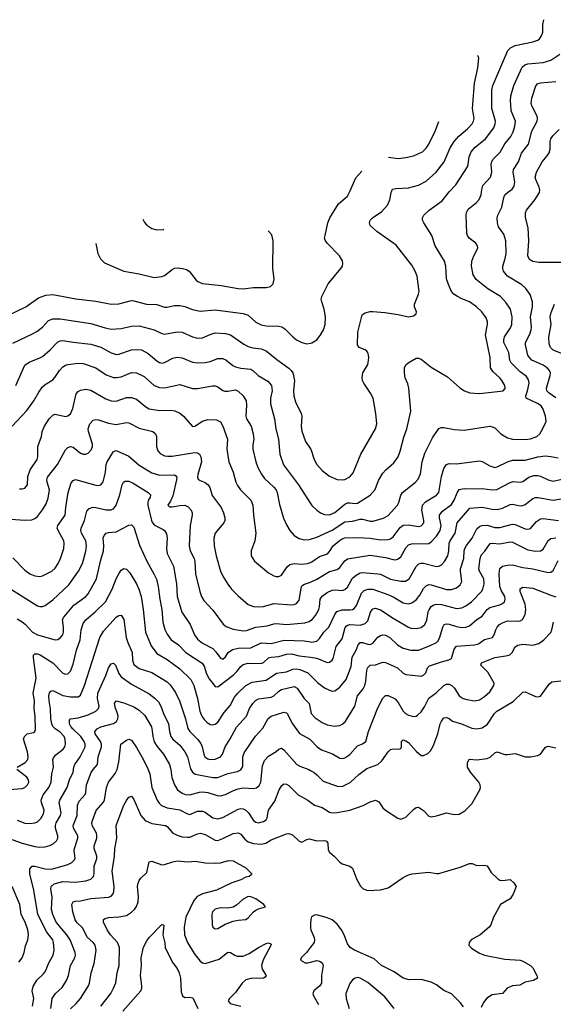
# Model space of a CAD drawing. Header units: inches. Extents: x 990586 to 1117858, y 769490 to 892071.
# Tile 62 of 248: x 1017710 to 1021911, y 872924 to 880668. Entities that reach past the tile are written whole.
import ezdxf

# ---------------------------------------------------------------- set-up
doc = ezdxf.new("R2010")
doc.units = ezdxf.units.IN
doc.header["$MEASUREMENT"] = 0
for name, color, linetype in [('B0817', 7, 'Continuous'), ('B0827', 7, 'Continuous'), ('B0828', 7, 'Continuous')]:
    doc.layers.add(name, color=color, linetype=linetype)

msp = doc.modelspace()

# ---------------------------------------------------------------- linework, layer by layer
at = {"layer": 'B0817', "color": 6}
for points, elevation in [([(1018680.1, 879098.9), (1018692.8, 879072.8), (1018710, 879051.5), (1018750, 879024.9), (1018790, 879016.1), (1018841.5, 879018.5), (1018845.9, 879019.4)], 4500), ([(1018310.7, 878906.9), (1018326.2, 878830), (1018346.9, 878786.9), (1018376.9, 878756.9), (1018531, 878691), (1018650, 878669.6), (1018770, 878640.8), (1018830, 878647.6), (1018850, 878657.3), (1018910, 878703.9), (1018930, 878712.9), (1018950, 878716.3), (1018992.2, 878712.2), (1019022.9, 878702.9), (1019045.2, 878690), (1019100.3, 878620.3), (1019112, 878610), (1019150, 878592.1), (1019296.2, 878576.2), (1019430, 878553.8), (1019470, 878552.1), (1019550, 878562.6), (1019650, 878561.5), (1019685.1, 878570), (1019706.3, 878590), (1019714.7, 878630), (1019702.5, 878710), (1019705.4, 878930), (1019694.7, 878974.7), (1019670, 879005.1), (1019665.6, 879006.4)], 4400), ([(1017618.3, 878341.7), (1017759.3, 878410), (1017859.6, 878480.4), (1017917.4, 878502.6), (1017970, 878505.6), (1018151.7, 878471.7), (1018310, 878453.9), (1018430, 878431.4), (1018490, 878433.8), (1018590, 878458.6), (1018610, 878457), (1018709.1, 878430), (1018790, 878426.8), (1018850, 878407.4), (1018870, 878407), (1018930, 878420.1), (1018970, 878420.7), (1019010, 878411.3), (1019070, 878388.3), (1019130, 878375.1), (1019250, 878385.5), (1019470, 878357.8), (1019510, 878344.4), (1019569.7, 878290), (1019610, 878269), (1019650, 878260.7), (1019750, 878258.8), (1019772.9, 878252.9), (1019796.5, 878236.5), (1019862.4, 878170), (1019890, 878149.2), (1019930, 878128.8), (1019970, 878119.6), (1020000, 878123.8)], 4300), ([(1017655.9, 878124.1), (1017806.5, 878193.5), (1017844.7, 878215.3), (1017890, 878250.5), (1017937.5, 878302.5), (1017970, 878315.3), (1018030, 878316.5), (1018270, 878279), (1018383.4, 878243.4), (1018430, 878234.3), (1018510, 878239.2), (1018590, 878258.6), (1018650, 878258.9), (1018770, 878227.4), (1018830, 878198.8), (1018850, 878195.5), (1018950, 878214.1), (1018990, 878210.8), (1019070, 878173.1), (1019110, 878162.6), (1019150, 878166.6), (1019210, 878193.1), (1019250, 878204), (1019330, 878198.6), (1019370, 878188.3), (1019475.6, 878115.6), (1019510, 878097), (1019546.8, 878086.7), (1019610, 878079), (1019650, 878064), (1019735.3, 877995.3), (1019828.4, 877928.4), (1019847.9, 877910), (1019859.7, 877890), (1019873.2, 877830), (1019865.7, 877750), (1019867.4, 877710), (1019881.4, 877661.4), (1019927.2, 877570), (1019930.9, 877550), (1019926.2, 877470), (1019932.5, 877432.5), (1019959.7, 877350), (1020000, 877293.1)], 4200), ([(1017679.9, 877790), (1017750, 877950.6), (1017784.3, 877975.7), (1017870, 878007.6), (1017890, 878019.3), (1017950, 878072.2), (1018007.8, 878132.2), (1018030, 878143.4), (1018050, 878145.5), (1018130, 878130.4), (1018270, 878116.7), (1018350, 878093.2), (1018430, 878047.3), (1018470, 878035.2), (1018490, 878036.8), (1018590, 878072.2), (1018630, 878075.1), (1018670, 878070.2), (1018722.8, 878042.8), (1018790, 877984.1), (1018810, 877971.7), (1018830, 877967.1), (1018850, 877971.1), (1018915.2, 878004.8), (1018950, 878012.9), (1018990, 878008), (1019070, 877974.8), (1019110, 877969.2), (1019170, 877971.9), (1019210, 877980.9), (1019270, 878002.6), (1019310, 878003.8), (1019333.8, 877993.8), (1019389.4, 877949.4), (1019410, 877938), (1019450, 877927.3), (1019530, 877918.3), (1019546.1, 877910), (1019588.8, 877868.8), (1019664.5, 877824.5), (1019693.6, 877790), (1019698.3, 877750), (1019684.6, 877690), (1019685.8, 877645.8), (1019715.8, 877530), (1019725.4, 877450), (1019748.1, 877370), (1019758.5, 877250), (1019786.9, 877166.9), (1019906, 877010), (1020000, 876863.8)], 4100), ([(1017652.3, 877470), (1017767, 877593), (1017822.1, 877670), (1017860.6, 877739.4), (1017890, 877779.3), (1017910, 877798.7), (1017970, 877836.6), (1017987.2, 877852.8), (1018023.5, 877910), (1018050, 877938.3), (1018070, 877950.9), (1018090, 877956.4), (1018170, 877967.8), (1018210, 877962.6), (1018309.9, 877930.1), (1018390, 877874.6), (1018450, 877854.3), (1018473, 877853), (1018510, 877859.8), (1018590, 877893.3), (1018630, 877891), (1018690, 877861), (1018770, 877790.5), (1018810, 877774.6), (1018850, 877773.5), (1018970, 877797.6), (1019070, 877768.2), (1019110, 877766), (1019228.6, 877788.6), (1019248.8, 877788.8), (1019270, 877781.4), (1019310, 877751.4), (1019325.9, 877745.9), (1019350, 877745.2), (1019410, 877757.7), (1019430, 877747.4), (1019470, 877709), (1019492.1, 877670), (1019495.1, 877635.1), (1019489.8, 877550), (1019496.1, 877530), (1019531.6, 877471.6), (1019548.7, 877410), (1019552.8, 877370), (1019544.6, 877324.6), (1019545.2, 877290), (1019568.4, 877190), (1019586, 877146), (1019613.4, 877093.4), (1019638.5, 877058.5), (1019711.7, 876991.7), (1019729.4, 876969.4), (1019738, 876950), (1019755.8, 876855.8), (1019787.1, 876747.1), (1019810, 876694.7), (1019836.6, 876650), (1019870.9, 876610.9), (1019910, 876586.3), (1019950, 876576.4), (1019990, 876580.4), (1020000, 876583.4)], 4000), ([(1017710, 876977.4), (1017730, 876977.5), (1017750, 876983.9), (1017772.3, 877010), (1017775.3, 877075.3), (1017791.5, 877128.5), (1017848.4, 877210), (1017853.9, 877230), (1017854.4, 877310), (1017881.5, 877390), (1017886.1, 877430), (1017905.1, 877470), (1017941.1, 877530), (1017970, 877558.1), (1017990, 877564.2), (1018070, 877547.8), (1018090, 877553), (1018110, 877568.8), (1018127.7, 877610), (1018155.9, 877724.1), (1018170, 877744.2), (1018190, 877754.4), (1018230, 877762.5), (1018270, 877754.3), (1018387.3, 877687.3), (1018430, 877670.5), (1018470, 877666.8), (1018550, 877696.9), (1018590, 877697.6), (1018630, 877684.1), (1018702, 877622), (1018730, 877606.9), (1018810, 877594.5), (1018896.9, 877596.9), (1018931.8, 877591.8), (1018970, 877573.6), (1018999.4, 877550), (1019070, 877468.3), (1019090, 877470.1), (1019150, 877511.2), (1019190, 877523.6), (1019260.1, 877520.1), (1019290, 877505.4), (1019309.6, 877470), (1019344.8, 877370), (1019341.4, 877290), (1019357.4, 877190), (1019390.5, 877110), (1019412.8, 877030), (1019424.4, 877004.4), (1019449, 876969), (1019529.8, 876890), (1019545.5, 876850), (1019550.1, 876769.9), (1019568.8, 876630), (1019561.4, 876570), (1019533.2, 876490), (1019533.3, 876450), (1019558.5, 876410), (1019670, 876316.3), (1019710, 876294.2), (1019730, 876289), (1019750, 876289.7), (1019770, 876299.6), (1019814.9, 876365.1), (1019837.3, 876382.7), (1019870, 876389.7), (1019930, 876385.4), (1019975.6, 876390), (1020000, 876399.7)], 3900), ([(1017530, 876746.2), (1017750, 876732.2), (1017804.9, 876735.1), (1017830, 876743.6), (1017850, 876760.6), (1017890, 876813.4), (1017918.7, 876861.3), (1017935.3, 876904.7), (1017944.1, 876970), (1017926.9, 877030), (1017923.9, 877050), (1017928, 877070), (1018006.9, 877170), (1018070, 877285.1), (1018090, 877304.1), (1018110, 877311.1), (1018130, 877305.3), (1018190, 877259.2), (1018210, 877251.3), (1018229.3, 877250.7), (1018250, 877258.8), (1018274.2, 877285.8), (1018283.2, 877310), (1018283.7, 877330), (1018252.1, 877430), (1018249.6, 877450), (1018263.7, 877490), (1018290, 877517.9), (1018310, 877522.5), (1018330, 877520.7), (1018410, 877494.7), (1018470, 877483), (1018550, 877499.4), (1018570, 877497.3), (1018650, 877455.6), (1018758, 877430), (1018780.3, 877410), (1018787.4, 877390), (1018786.9, 877310), (1018797.4, 877277.4), (1018816.4, 877256.4), (1018850, 877238.9), (1018873.9, 877233.9), (1018910, 877235), (1019090, 877263.9), (1019110, 877260.9), (1019127, 877250), (1019137.5, 877230), (1019142.3, 877190), (1019113.2, 877090), (1019110.4, 877070), (1019115, 877055), (1019130, 877042.9), (1019170, 877028.4), (1019194.9, 877010), (1019208, 876988), (1019225.2, 876925.2), (1019295.8, 876830), (1019314.4, 876790), (1019324.7, 876750), (1019324.3, 876730), (1019317.8, 876710), (1019250, 876630.4), (1019239.1, 876590), (1019241.2, 876530), (1019256.4, 876450), (1019291.3, 876331.3), (1019310.5, 876290.5), (1019350, 876227), (1019378.8, 876190), (1019430, 876137.7), (1019509.4, 876069.4), (1019550, 876053.9), (1019588.7, 876048.7), (1019630, 876051.8), (1019710, 876075.9), (1019850, 876066.4), (1019870, 876067.4), (1019890, 876075.1), (1019910, 876102.5), (1019924.7, 876195.3), (1019929.5, 876210.5), (1019939.3, 876220.7), (1019951, 876229), (1020000, 876245.3)], 3800), ([(1017655.2, 876435.2), (1017750, 876338), (1017790, 876310.6), (1017830, 876293.9), (1017870, 876289.8), (1017890, 876293.7), (1017962.1, 876330), (1017990, 876355.1), (1018014.2, 876390), (1018032.1, 876430), (1018056.5, 876510), (1018060.6, 876550), (1018056.5, 876570), (1018012.2, 876650), (1018006.4, 876670), (1018010.6, 876690), (1018067.3, 876770), (1018072.3, 876832.3), (1018090.7, 876949.3), (1018114.7, 877025.3), (1018130, 877043.4), (1018150, 877051.1), (1018310, 877007.1), (1018330, 877004), (1018350, 877009.1), (1018366.5, 877033.5), (1018376.5, 877063.5), (1018386.3, 877110), (1018391.5, 877168.5), (1018399.4, 877190), (1018450, 877272.1), (1018470, 877279.8), (1018570, 877236), (1018650, 877163), (1018750, 877104.7), (1018810, 877085), (1018928.1, 877088.1), (1018940.4, 877080.4), (1018946.7, 877070), (1018944.7, 877050), (1018915.8, 876924.2), (1018898.4, 876881.6), (1018877.5, 876850), (1018890, 876837.5), (1018910, 876836.5), (1018970, 876847.9), (1019010, 876850.3), (1019037.7, 876837.7), (1019060.9, 876810), (1019067.9, 876790), (1019068.1, 876770), (1019052.1, 876690), (1019044.4, 876530), (1019053.5, 876490), (1019084.5, 876430), (1019090.2, 876410), (1019093.6, 876310), (1019128, 876170), (1019142.6, 876130), (1019159.8, 876099.8), (1019230, 876022.5), (1019312.9, 875912.9), (1019336.5, 875896.5), (1019390, 875873.6), (1019470, 875861.1), (1019495.5, 875864.5), (1019570, 875889.5), (1019659.3, 875900.7), (1019710, 875917.2), (1019730, 875919.2), (1019810, 875910.8), (1019955, 875925), (1019990, 875934.5), (1020000, 875941.7)], 3700), ([(1017646.9, 876186.9), (1017850, 876058), (1017870, 876052.3), (1017890, 876052.8), (1017910, 876060.9), (1017970, 876104.6), (1018097.2, 876222.8), (1018173.1, 876330), (1018203.9, 876390), (1018231.4, 876488.6), (1018236.5, 876530), (1018230, 876570), (1018196.8, 876630), (1018191.7, 876650), (1018194.6, 876670), (1018219.3, 876730), (1018237.7, 876802.3), (1018257.1, 876822.9), (1018287, 876833), (1018310, 876831.5), (1018390, 876812), (1018430, 876813.1), (1018450, 876821.6), (1018469.7, 876850.3), (1018499.2, 876930), (1018517.3, 877010), (1018528.7, 877031.3), (1018541.8, 877038.2), (1018570, 877037.7), (1018602.7, 877022.7), (1018722.9, 876950), (1018739.9, 876930), (1018736.5, 876910), (1018725.2, 876894.8), (1018718.5, 876870), (1018719.5, 876850), (1018748.4, 876730), (1018757, 876710), (1018771.9, 876691.9), (1018838.8, 876658.8), (1018850.4, 876650), (1018865.3, 876625.3), (1018870.4, 876590.4), (1018867.1, 876510), (1018870.7, 876470), (1018921.6, 876370), (1018945.7, 876230), (1018950.8, 876130), (1018986.9, 876006.9), (1019052.6, 875910), (1019085.7, 875830), (1019110, 875794.9), (1019150, 875763.2), (1019230, 875721.1), (1019255.3, 875695.3), (1019290, 875647.4), (1019310, 875638.1), (1019330, 875655.5), (1019351, 875690), (1019384.5, 875715.5), (1019430, 875725.5), (1019530, 875728.2), (1019610, 875765.9), (1019690, 875762.5), (1019791.9, 875788.1), (1019950, 875782.3), (1020000, 875774.7)], 3600), ([(1017690, 875954.6), (1017730, 875932.4), (1017753.4, 875913.4), (1017810, 875851.3), (1017850, 875828.6), (1017989, 875791), (1018010, 875793.5), (1018032.5, 875807.5), (1018048.9, 875830), (1018054.2, 875850), (1018056, 875890), (1018047.8, 875950), (1018056.5, 875970), (1018137.7, 876062.3), (1018231.5, 876130), (1018248.5, 876151.5), (1018315.3, 876270), (1018346.3, 876410), (1018370.3, 876490), (1018373.5, 876530), (1018368.6, 876591.4), (1018374.4, 876610), (1018390.5, 876629.5), (1018410, 876635.4), (1018470, 876640.4), (1018570, 876693.6), (1018590, 876695.5), (1018610, 876675.5), (1018654.5, 876534.5), (1018710.8, 876410), (1018767, 876310), (1018786.3, 876266.3), (1018800.4, 876210), (1018812.7, 876110), (1018830.3, 876030), (1018838.2, 875930), (1018852.7, 875872.7), (1018870, 875835.5), (1018903.9, 875790), (1018959.4, 875750), (1019018.3, 875690), (1019146.2, 875606.2), (1019162.3, 875582.3), (1019181.8, 875521.8), (1019202.6, 875482.6), (1019250, 875422.4), (1019270, 875421.8), (1019390, 875511.4), (1019419.7, 875540.3), (1019450, 875579.7), (1019470, 875595.9), (1019510, 875607.4), (1019610, 875603.9), (1019630, 875611.9), (1019670, 875648.5), (1019690, 875654.8), (1019750, 875659.9), (1019810, 875677), (1019850, 875680.5), (1019910, 875665.9), (1020000, 875652.8)], 3500), ([(1017690.6, 874790), (1017753.7, 874826.3), (1017773.9, 874850), (1017777.8, 874870), (1017772.9, 874910), (1017740.9, 875010), (1017747, 875030), (1017769.5, 875050.5), (1017817.8, 875062.2), (1017829.4, 875070.6), (1017834.2, 875085.8), (1017833, 875190), (1017824.3, 875250), (1017826.2, 875310), (1017816.1, 875370), (1017838.8, 875490), (1017818.2, 875650), (1017820.1, 875670), (1017830, 875680.3), (1017850, 875680.3), (1017872.1, 875672.1), (1017970.3, 875610.3), (1018050, 875529.3), (1018070, 875521.7), (1018090, 875524.1), (1018097.8, 875530), (1018110, 875544.9), (1018130, 875598.8), (1018158.8, 875710), (1018187.5, 875790), (1018194.8, 875870), (1018210, 875919.9), (1018231.1, 875948.9), (1018304.4, 876010), (1018384.9, 876090), (1018439, 876190), (1018470, 876271.5), (1018490, 876309.7), (1018510, 876338.4), (1018530, 876352.3), (1018550, 876347.1), (1018578.6, 876318.6), (1018630, 876230), (1018648, 876188), (1018665.8, 876130), (1018683.3, 876030), (1018701, 875850), (1018744.2, 875744.2), (1018790, 875683.5), (1018870, 875635.2), (1018970, 875561.1), (1019057.6, 875477.6), (1019080.5, 875430), (1019108.9, 875328.9), (1019128.8, 875230), (1019145.2, 875190), (1019162.6, 875162.6), (1019182.4, 875142.4), (1019210, 875125.6), (1019230, 875120.7), (1019250, 875126.7), (1019270, 875143.7), (1019320.1, 875219.9), (1019367.3, 875272.7), (1019401.7, 875338.3), (1019427, 875370), (1019490, 875430.9), (1019541.3, 875458.7), (1019650, 875474.4), (1019730.6, 875529.4), (1019810, 875539.8), (1019859.6, 875560.4), (1019890, 875563.2), (1019916.7, 875556.7), (1019979.1, 875530), (1020000, 875509)], 3400), ([(1017690, 874372.4), (1017750, 874348), (1017790, 874344.8), (1017830, 874350), (1017850, 874359.2), (1017875.9, 874384.1), (1017898.6, 874421.4), (1017903.9, 874450), (1017881.8, 874510), (1017880.3, 874530), (1017896, 874570), (1017939.3, 874630), (1017956.9, 874670), (1017963.5, 874736.5), (1017975.4, 874790), (1017972.1, 874847.9), (1017976.4, 874863.6), (1017994.9, 874885.1), (1018051.7, 874930), (1018064.7, 874950), (1018070.5, 874970), (1018067.8, 875010), (1018060.6, 875030), (1018030, 875064.6), (1017988.5, 875090), (1017972, 875110), (1017964.4, 875130), (1017956.5, 875170), (1017952.5, 875247.5), (1017941.3, 875310), (1017941, 875350), (1017946.1, 875373.9), (1017954.4, 875385.6), (1017970, 875391.2), (1018050, 875353.4), (1018110, 875342.2), (1018170, 875342.1), (1018190, 875355.3), (1018220.8, 875430), (1018340.8, 875810), (1018370, 875857.3), (1018470, 875969.6), (1018490, 875983), (1018510, 875984.4), (1018529.2, 875949.2), (1018548.5, 875810), (1018560.3, 875770), (1018595.5, 875690), (1018597.2, 875630), (1018610, 875597.5), (1018650, 875565.9), (1018750, 875533.9), (1018870, 875458.8), (1018895.4, 875435.4), (1018936.6, 875376.6), (1018968.2, 875310), (1019015, 875170), (1019033.3, 875093.3), (1019050.3, 875070), (1019110, 875010.3), (1019135.7, 874975.7), (1019146.2, 874950), (1019159.1, 874890), (1019168.7, 874870), (1019190, 874854.7), (1019207.8, 874850), (1019250, 874852.3), (1019290, 874869.7), (1019307.8, 874890), (1019328.5, 874950), (1019368.1, 875011.9), (1019416.6, 875103.4), (1019496.4, 875190), (1019520.4, 875250), (1019545.5, 875290), (1019567.1, 875312.9), (1019590, 875327.5), (1019690, 875340.4), (1019710.1, 875349.9), (1019750, 875386.5), (1019770, 875398.5), (1019870, 875423.3), (1019894.6, 875410), (1019950.3, 875330.3), (1019989.8, 875290), (1020000, 875237)], 3300), ([(1017590, 874240.8), (1017730, 874192.1), (1017830, 874163.9), (1017870, 874158.7), (1017910, 874162), (1017947.8, 874172.2), (1017974, 874186), (1018000.3, 874210), (1018010.5, 874230), (1018011.3, 874250), (1017991.3, 874310), (1017990.9, 874330), (1017997.4, 874350), (1018032.1, 874410), (1018036.9, 874430), (1018022.3, 874510), (1018025.2, 874530), (1018083.5, 874630), (1018101.2, 874690), (1018131.7, 874750), (1018136.3, 874790), (1018143.8, 874810), (1018186.6, 874870), (1018225.4, 874950), (1018225.5, 874970), (1018218.2, 874990), (1018191.9, 875030), (1018128, 875090), (1018112.3, 875110), (1018103, 875130), (1018101.6, 875158.4), (1018110.2, 875169.8), (1018170, 875177.3), (1018250, 875200.5), (1018309.7, 875230), (1018330.6, 875249.4), (1018335.5, 875270), (1018322.9, 875330), (1018326.3, 875370), (1018389.5, 875510.5), (1018410.7, 875569.3), (1018430, 875602.3), (1018450, 875606.3), (1018464.1, 875590), (1018490, 875526.5), (1018510, 875500.4), (1018590, 875441.6), (1018730, 875364.5), (1018776.6, 875330), (1018802.4, 875302.4), (1018820.3, 875270), (1018841.6, 875210), (1018882.9, 875130), (1018888.7, 875068.7), (1018900.9, 875030), (1018916.6, 875010), (1018970, 874961.5), (1019010.9, 874910), (1019030.3, 874870.3), (1019054.6, 874774.6), (1019070, 874749.8), (1019092.6, 874732.6), (1019230, 874707.8), (1019270, 874707.5), (1019350, 874738.2), (1019424.2, 874755.8), (1019451.2, 874768.8), (1019465.5, 874794.5), (1019466.9, 874870), (1019478.3, 874901.7), (1019567.3, 875032.7), (1019624.8, 875095.2), (1019667.3, 875172.7), (1019690, 875189), (1019790, 875221.8), (1019810, 875217.1), (1019816.4, 875210), (1019857.6, 875130), (1019914.1, 875054.1), (1019994.6, 875010), (1020000, 875004.4)], 3200), ([(1017811.7, 872910), (1017821.4, 872970), (1017807.4, 873030), (1017815.7, 873064.3), (1017846.1, 873113.9), (1017897.8, 873162.2), (1017914.6, 873185.4), (1017940.1, 873250), (1017973.2, 873310), (1017980.4, 873350), (1017977.3, 873410), (1017970.4, 873430), (1017925.2, 873490), (1017852.8, 873630), (1017820.7, 873820.7), (1017789.2, 873950), (1017790, 873990), (1017809.8, 874010.2), (1017829.6, 874010.4), (1017910, 873988.1), (1017950, 873985.8), (1017970, 873989.5), (1018090, 874023.1), (1018120.7, 874039.3), (1018140.6, 874059.4), (1018146.1, 874073.9), (1018139.5, 874130), (1018141.3, 874150), (1018168.4, 874230), (1018167.5, 874250), (1018135.2, 874310), (1018132.3, 874330), (1018161.6, 874410), (1018165.3, 874490), (1018179.7, 874520.3), (1018225.3, 874574.7), (1018230.9, 874590), (1018236.8, 874650), (1018274.1, 874745.9), (1018288.4, 874771.6), (1018321.9, 874810), (1018328.9, 874870), (1018355.4, 874950), (1018355, 874970), (1018346.8, 874990), (1018304.2, 875050), (1018302.5, 875070), (1018320.8, 875090), (1018350, 875105.6), (1018448.6, 875131.4), (1018472.3, 875147.7), (1018482.4, 875170), (1018484.3, 875190), (1018478.3, 875218.4), (1018463.3, 875250), (1018456.1, 875290), (1018470, 875311.9), (1018530, 875294.3), (1018610, 875263.2), (1018650, 875237.9), (1018694.2, 875194.2), (1018746.6, 875106.6), (1018754.3, 875074.3), (1018757.1, 875030), (1018770, 874989.2), (1018792.2, 874952.2), (1018841.3, 874890), (1018890.7, 874810), (1018900.4, 874770), (1018907, 874707), (1018927.8, 874650), (1018952.8, 874610), (1018990, 874583.4), (1019015.2, 874575.2), (1019050, 874572.6), (1019127, 874593), (1019150, 874595.1), (1019190, 874589.9), (1019265.7, 874565.7), (1019290, 874564.6), (1019330, 874572.9), (1019393.4, 874606.6), (1019430, 874619.2), (1019470, 874625.4), (1019550, 874621.4), (1019573.5, 874626.5), (1019595.9, 874644.1), (1019607.9, 874670), (1019621.5, 874798.5), (1019638.5, 874841.5), (1019670, 874876.4), (1019728.4, 874911.6), (1019750, 874930.1), (1019770, 874938.3), (1019790, 874925.6), (1019890.7, 874810.7), (1019915.7, 874795.7), (1019986, 874770), (1020000, 874762.1)], 3100), ([(1017955.5, 872890), (1017966.5, 872970), (1017991.3, 873008.7), (1018043.5, 873056.5), (1018079.3, 873110), (1018095.1, 873150), (1018109.1, 873230), (1018144.5, 873290), (1018150.3, 873310), (1018148.1, 873330), (1018107.1, 873430), (1018082.1, 873470), (1017997.1, 873570), (1017970.6, 873630), (1017961.8, 873670), (1017964.8, 873770), (1017955, 873830), (1017958.1, 873850), (1017980.9, 873870), (1018050, 873889.5), (1018150, 873883.4), (1018230, 873894), (1018271.5, 873908.5), (1018291.5, 873928.5), (1018296.7, 873950), (1018297.6, 874010), (1018316.3, 874070), (1018318.3, 874090), (1018296.1, 874150), (1018296.7, 874170), (1018316.5, 874230), (1018318.5, 874250), (1018313.9, 874270), (1018281, 874330), (1018279.5, 874350), (1018284.1, 874370), (1018311.4, 874448.6), (1018366.3, 874510), (1018378.1, 874530), (1018394.8, 874630), (1018410, 874669.7), (1018461.7, 874738.3), (1018477.1, 874770), (1018490.5, 874830), (1018505.3, 874970), (1018550, 875001.2), (1018570, 875009.5), (1018590, 875000.4), (1018630, 874942.9), (1018670.6, 874870), (1018712.9, 874790), (1018735.6, 874735.6), (1018750.6, 874630), (1018792, 874530), (1018807, 874507), (1018827.8, 874487.8), (1018870, 874469), (1018972.2, 874452.2), (1019030, 874422.8), (1019050, 874417.9), (1019110, 874441.9), (1019150, 874442.8), (1019170, 874434.5), (1019230, 874389.4), (1019270, 874381.7), (1019310, 874393.5), (1019430, 874458.3), (1019450, 874463.5), (1019470, 874460.3), (1019490, 874450), (1019510.4, 874430.4), (1019550, 874369.6), (1019570, 874355.2), (1019590, 874350.2), (1019630, 874360.8), (1019650, 874375.5), (1019658.5, 874390), (1019668.2, 874451.8), (1019717.7, 874522.3), (1019752, 874610), (1019775, 874645), (1019790, 874658.1), (1019810, 874656.4), (1019830, 874643.4), (1019901.8, 874570), (1019979.7, 874530), (1020000, 874513.7)], 3000), ([(1017627.4, 874612.6), (1017730, 874620.9), (1017751.6, 874630), (1017772.2, 874650), (1017781.2, 874670), (1017779.3, 874690), (1017765.5, 874710), (1017687.5, 874770)], 3400), ([(1018110, 872886.8), (1018155.2, 872930), (1018188.8, 872970), (1018252.2, 873070), (1018259.9, 873090), (1018273.7, 873170), (1018295.8, 873244.2), (1018312.2, 873350), (1018304.5, 873390), (1018289.5, 873410), (1018245.4, 873450), (1018204.3, 873524.3), (1018163.5, 873563.5), (1018147.4, 873587.4), (1018128.3, 873651.7), (1018121.6, 873710), (1018131.2, 873728.8), (1018146.1, 873733.9), (1018190, 873738.8), (1018270, 873757.2), (1018410, 873766.8), (1018430, 873774.6), (1018446.7, 873793.3), (1018452.4, 873810), (1018455.3, 873850), (1018438.7, 873970), (1018456.1, 874090), (1018459, 874150), (1018474.4, 874230), (1018468.7, 874330), (1018530, 874490.1), (1018550, 874527.7), (1018570, 874553.4), (1018590, 874559.8), (1018610, 874535.2), (1018664.7, 874410), (1018699, 874370), (1018750, 874346.5), (1018857.2, 874330), (1018870, 874322.2), (1018913.1, 874273.1), (1018950, 874253.8), (1018990, 874241.3), (1019030, 874237.1), (1019050, 874239.6), (1019110, 874265.2), (1019134, 874270), (1019170, 874260.1), (1019250, 874215.2), (1019270, 874213.3), (1019310, 874226.8), (1019390, 874267.8), (1019430, 874272.7), (1019450, 874261.8), (1019481.5, 874221.5), (1019510, 874201.9), (1019550, 874189), (1019610, 874182.2), (1019647, 874190), (1019690, 874217), (1019810, 874264.1), (1019830, 874267.7), (1019857.8, 874257.8), (1019910, 874206.8), (1019930, 874198.9), (1019970, 874220.8), (1019990, 874225.5), (1020000, 874222.7)], 2900), ([(1018348.2, 872910), (1018426.5, 873010), (1018449.5, 873050), (1018466.3, 873093.7), (1018477.9, 873170), (1018492.7, 873230), (1018495.1, 873370), (1018479.4, 873410), (1018426, 873470), (1018398.5, 873510), (1018369.5, 873570), (1018370.5, 873589.5), (1018382.1, 873597.9), (1018410, 873606.7), (1018490, 873610.7), (1018550, 873623.4), (1018591.7, 873648.3), (1018614, 873670), (1018630, 873692.2), (1018643.8, 873730), (1018645.5, 873770), (1018638.8, 873850), (1018642.8, 873877.2), (1018650, 873896.8), (1018663.9, 873916.1), (1018710, 873961.4), (1018730, 874045.4), (1018750, 874049.3), (1018830, 874021.6), (1018850, 874022.2), (1018914.6, 874045.4), (1018949.1, 874050.9), (1019034.4, 874045.6), (1019090.7, 874049.3), (1019170, 874035.3), (1019250, 874032.8), (1019290, 874036.5), (1019354.9, 874054.9), (1019390, 874053), (1019490, 873996.9), (1019537, 873950), (1019535, 873945), (1019516.9, 873930), (1019490, 873922.8), (1019450, 873901.7), (1019380.3, 873879.7), (1019259.4, 873820.6), (1019148.4, 873791.6), (1019107.8, 873772.2), (1019081, 873739), (1019017.4, 873610), (1019005.5, 873530), (1019008.4, 873470), (1019031.2, 873410), (1019082.5, 873322.5), (1019130, 873264.3), (1019150, 873249.4), (1019170, 873244.8), (1019281.5, 873278.5), (1019350, 873332.8), (1019370, 873331.7), (1019403.4, 873310), (1019423.2, 873303.2), (1019470, 873302.5), (1019517.9, 873322.1), (1019590, 873371.6), (1019650, 873401.8), (1019670, 873406.7), (1019682, 873402), (1019690, 873390.4), (1019627.4, 873272.6), (1019613.9, 873230), (1019619.1, 873199.1), (1019651.3, 873150), (1019643, 873137), (1019630, 873129.1), (1019530, 873127.2), (1019490, 873115.8), (1019461.2, 873090), (1019410, 873017.1), (1019362.1, 872970), (1019350.9, 872950), (1019366.9, 872930), (1019450, 872909.8)], 2800), ([(1017704.4, 873255.6), (1017730.1, 873289.9), (1017745.1, 873330), (1017756.2, 873383.8), (1017775.6, 873430), (1017780.7, 873470), (1017774.3, 873510), (1017754.1, 873570), (1017722.3, 873630), (1017711, 873710), (1017651.6, 873850)], 3200), ([(1018521.7, 872870), (1018663.5, 873030), (1018671.7, 873050), (1018672.4, 873070), (1018660.5, 873150), (1018669.6, 873229.6), (1018666.6, 873290), (1018685.6, 873374.4), (1018710, 873422.8), (1018729.2, 873450), (1018830, 873551.2), (1018838.8, 873550), (1018845.1, 873545.1), (1018836.9, 873470), (1018852.2, 873407.8), (1018855.7, 873370), (1018872.7, 873330), (1018916.9, 873250), (1018950, 873205.3), (1018965.4, 873170), (1018975.2, 873130), (1018981.5, 873021.5), (1018991.4, 872991.4), (1019010, 872977.9), (1019050, 872980.6), (1019074.2, 872974.2), (1019111.5, 872890)], 2700), ([(1020000, 873563.1), (1019999.1, 873530), (1020000, 873523.9)], 2900), ([(1020000, 873373.5), (1019967.6, 873332.4), (1019925, 873290), (1019920.4, 873270), (1019957.1, 873250), (1019978.3, 873250), (1020000, 873255.2)], 2900)]:
    msp.add_lwpolyline(points, dxfattribs=dict(at, elevation=elevation))
at = {"layer": 'B0817', "color": 6, "elevation": 2900}
msp.add_lwpolyline([(1019510, 873770.4), (1019470, 873750.5), (1019417.1, 873702.9), (1019390, 873686.8), (1019350, 873680.1), (1019290, 873682.9), (1019250, 873671.4), (1019228.9, 873650), (1019223.8, 873630), (1019224.6, 873550), (1019230.1, 873530.1), (1019242.2, 873522.2), (1019250, 873518.6), (1019270, 873521.2), (1019327.2, 873552.8), (1019390, 873577.1), (1019430, 873586.6), (1019490, 873591.3), (1019510, 873603.6), (1019549.8, 873650.2), (1019570, 873665.3), (1019590, 873675.2), (1019646.2, 873690), (1019633, 873710), (1019570, 873752.5), (1019530.6, 873770)], close=True, dxfattribs=at)
at = {"layer": 'B0827', "color": 6}
for points, elevation in [([(1020000, 877293.1), (1020002.2, 877290), (1020029, 877210), (1020048.7, 877170), (1020090, 877123.2), (1020150, 877076.7), (1020210, 877051.5), (1020250, 877048.6), (1020270, 877052.8), (1020310, 877073.7), (1020335.3, 877104.7), (1020396.3, 877250), (1020510, 877450.9), (1020522.9, 877490), (1020514.8, 877570), (1020493, 877690), (1020472.8, 877730), (1020419.9, 877810), (1020410, 877830), (1020406.5, 877850), (1020410.5, 877890), (1020447.1, 877950), (1020454.5, 877970), (1020459.7, 878010), (1020457.2, 878030), (1020451.3, 878050), (1020441.8, 878061.8), (1020431, 878071), (1020383.4, 878090), (1020368.8, 878110), (1020372.1, 878210), (1020402.7, 878337.3), (1020409.9, 878350.1), (1020430, 878361.5), (1020467.9, 878372.1), (1020490, 878373.2), (1020585.5, 878365.5), (1020690.4, 878350.4), (1020770, 878331.5), (1020810, 878338.6), (1020830, 878354.8), (1020833, 878370), (1020818.6, 878410), (1020818.8, 878430), (1020850.5, 878510), (1020853.6, 878530), (1020840.2, 878650), (1020824.6, 878690), (1020797.3, 878737.3), (1020674.7, 878894.7), (1020521.8, 879001.8), (1020470.4, 879050), (1020463.7, 879070), (1020470.4, 879090), (1020487.8, 879110), (1020560.3, 879159.7), (1020605.4, 879210), (1020623.7, 879250), (1020633.5, 879310), (1020645.8, 879334.2), (1020670, 879341.3), (1020770, 879344.5), (1020850, 879366.4), (1020910, 879399.3), (1020987.8, 879470), (1021051.7, 879550), (1021099.9, 879660.1), (1021130.7, 879710), (1021167.3, 879752.7), (1021235.7, 879810), (1021272.8, 879850), (1021283.4, 879870), (1021286.9, 879890), (1021274.1, 879970), (1021276.6, 880000)], 4200), ([(1020000, 876863.8), (1020010, 876848.3), (1020049.3, 876810), (1020076.9, 876790), (1020110, 876775.9), (1020150, 876774.3), (1020190, 876792.5), (1020270, 876856.6), (1020290, 876866.9), (1020310, 876868.5), (1020350, 876861.8), (1020370, 876865.3), (1020470, 876928.4), (1020507.5, 876972.5), (1020535.9, 877044.1), (1020570, 877100.3), (1020592.7, 877127.3), (1020656.1, 877183.9), (1020688.6, 877230), (1020705.9, 877274.1), (1020735.1, 877384.8), (1020757.6, 877450), (1020788.2, 877590), (1020774.7, 877770), (1020764.7, 877804.7), (1020743.5, 877850), (1020739.7, 877890), (1020740.3, 877930), (1020750, 877954.2), (1020768, 877970), (1020830, 878006.9), (1020850, 878006.2), (1020870, 877997.6), (1020950, 877933.9), (1021077.8, 877857.8), (1021173.8, 877773.8), (1021211.9, 877750), (1021252.6, 877732.6), (1021330, 877727.7), (1021494, 877746), (1021515.3, 877750), (1021532.5, 877767.5), (1021529.5, 877790), (1021505.5, 877830), (1021489.6, 877850), (1021437.1, 877897.1), (1021417, 877930), (1021413.2, 878010), (1021377.6, 878190), (1021392.8, 878270), (1021392, 878292), (1021382, 878322), (1021349.1, 878370), (1021306.9, 878410), (1021250, 878447.7), (1021190, 878471.5), (1021157.1, 878490), (1021128.8, 878510), (1021110.6, 878530.6), (1021084.8, 878584.8), (1021070.6, 878630), (1021065.5, 878730), (1021054.5, 878770), (1020981.9, 878890), (1020955.1, 878970), (1020890.6, 879070), (1020882.1, 879090), (1020881, 879110), (1020890.8, 879130), (1020933.4, 879170), (1021036.2, 879243.8), (1021090, 879315.4), (1021142.9, 879370), (1021234.6, 879510), (1021241.1, 879530), (1021247.8, 879590), (1021264.4, 879630), (1021295.6, 879664.4), (1021376.7, 879730), (1021441.4, 879818.6), (1021453.8, 879850), (1021455.1, 879870), (1021425.8, 879970), (1021425.8, 880000)], 4100), ([(1020000, 876583.4), (1020050, 876598.7), (1020170, 876652.7), (1020270, 876718.4), (1020330, 876724.6), (1020390, 876738.4), (1020410, 876738.5), (1020470, 876724.5), (1020490, 876725.1), (1020573.7, 876746.3), (1020610, 876768), (1020684.9, 876850), (1020695.3, 876870), (1020710.6, 876929.4), (1020724.3, 876950), (1020827.2, 877030), (1020846.8, 877053.2), (1020864.2, 877095.8), (1020878.4, 877190), (1020900.7, 877259.3), (1020959.6, 877380.4), (1021010, 877453.5), (1021030, 877461.2), (1021050, 877460.4), (1021130, 877443.8), (1021210, 877439.8), (1021410, 877469.8), (1021430, 877466.8), (1021450, 877456.8), (1021496.6, 877410), (1021550, 877378), (1021589.8, 877369.8), (1021690, 877365.9), (1021730, 877370.6), (1021781.7, 877390), (1021804.1, 877410), (1021815.7, 877430), (1021847.9, 877490), (1021854.2, 877510), (1021849.1, 877550), (1021830, 877605.5), (1021814.1, 877630), (1021786.1, 877650), (1021696.9, 877690), (1021694.6, 877710), (1021707.9, 877750), (1021719.5, 877810), (1021716.1, 877836.1), (1021700.5, 877860.5), (1021650, 877897.3), (1021579.6, 877970), (1021568.8, 877990), (1021560.7, 878050), (1021522.5, 878130), (1021520.7, 878150), (1021525.8, 878174.2), (1021574.5, 878245.5), (1021584, 878270), (1021587.1, 878330), (1021574.7, 878390), (1021540, 878440), (1021494.5, 878490), (1021394.8, 878550), (1021303.9, 878623.9), (1021280.4, 878660.4), (1021267.5, 878730), (1021270, 878770), (1021284, 878810), (1021316, 878870), (1021314.8, 878890), (1021300.5, 878910), (1021249.6, 878949.6), (1021234.6, 878970), (1021229.2, 878990), (1021224.3, 879130), (1021227.8, 879152.2), (1021241.8, 879178.2), (1021306, 879230), (1021327.1, 879252.9), (1021342.7, 879290), (1021346.8, 879333.2), (1021356.4, 879363.6), (1021415.2, 879430), (1021425.8, 879470), (1021421.6, 879530), (1021427.3, 879552.7), (1021438, 879570), (1021493, 879627), (1021528.3, 879691.7), (1021576.3, 879750), (1021594.7, 879785.3), (1021607.7, 879830), (1021611.9, 879870), (1021580.1, 879950), (1021575.6, 880000)], 4000), ([(1021930, 877693), (1021878.4, 877730), (1021860.6, 877750), (1021856.9, 877770), (1021887, 877870), (1021888, 877890), (1021880.5, 877910), (1021861.2, 877930), (1021830.7, 877950), (1021742.4, 877990), (1021722.3, 878010), (1021710.5, 878030.5), (1021690.9, 878110), (1021692.8, 878130), (1021726, 878194), (1021736.6, 878230), (1021738.7, 878250), (1021730.9, 878330), (1021746.8, 878410), (1021747, 878450), (1021727.3, 878507.3), (1021694.4, 878554.4), (1021662.9, 878582.9), (1021550, 878649.7), (1021519, 878690), (1021512.2, 878710), (1021512.3, 878730), (1021531.4, 878790), (1021538.4, 878830), (1021538.2, 878930), (1021522.3, 878982.3), (1021479.3, 879039.3), (1021471.9, 879070), (1021469.7, 879110), (1021474.2, 879130), (1021506.1, 879193.9), (1021520.9, 879270), (1021529.5, 879290), (1021549.3, 879310), (1021585.9, 879334.1), (1021602.5, 879357.5), (1021608, 879390), (1021594.4, 879470), (1021597.3, 879490), (1021637.7, 879550), (1021661.2, 879618.8), (1021715.5, 879690), (1021741.6, 879790), (1021782.7, 879870), (1021786.5, 879890), (1021783.9, 879910), (1021741.4, 879990), (1021738.6, 880000)], 3900), ([(1020614.1, 879586.7), (1020690, 879577.5), (1020750, 879583.1), (1020810, 879596.6), (1020880.1, 879630), (1020910, 879657.3), (1020930, 879688.9), (1020979.8, 879790), (1021010.2, 879868.2)], 4300), ([(1021970, 878759.3), (1021797.4, 878757.4), (1021750, 878766.1), (1021723.1, 878783.1), (1021710.6, 878810.6), (1021719.3, 878930), (1021713.8, 879030), (1021691.3, 879111.3), (1021692.8, 879150), (1021700, 879170), (1021766.1, 879250), (1021800.9, 879310), (1021803.4, 879330), (1021799.8, 879350), (1021772.8, 879410), (1021768.2, 879430), (1021777.4, 879470), (1021822.6, 879550), (1021863.2, 879596.8), (1021878.1, 879621.9), (1021885.2, 879650), (1021886.1, 879710), (1021891.8, 879730), (1021906.2, 879753.8), (1021955.6, 879804.4)], 3800), ([(1020000, 878123.8), (1020010, 878125.3), (1020048.7, 878151.3), (1020076.5, 878183.5), (1020102, 878230), (1020114.1, 878270), (1020118.6, 878330), (1020107.5, 878390), (1020087.7, 878450), (1020084.3, 878470), (1020088, 878490), (1020137.2, 878590), (1020237.3, 878710), (1020250.8, 878730), (1020255.2, 878750), (1020251.2, 878771.2), (1020227.5, 878810), (1020129.7, 878909.7), (1020114.3, 878934.3), (1020110.9, 878950), (1020114.1, 878970), (1020135.4, 879070), (1020150.7, 879110), (1020220.2, 879219.8), (1020290, 879281.3), (1020310, 879315.6), (1020356.4, 879423.6), (1020402.3, 879477.3), (1020402.5, 879477.5)], 4300), ([(1022009.3, 878030), (1021909.5, 878069.5), (1021889.5, 878090), (1021877.9, 878117.9), (1021875.2, 878170), (1021893.1, 878270), (1021887.1, 878330), (1021894.5, 878365.5), (1021919, 878430)], 3800), ([(1020000, 876399.7), (1020010, 876403.7), (1020070, 876447), (1020132.3, 876467.7), (1020150, 876484.4), (1020178.7, 876530), (1020225.1, 876570), (1020250, 876585.5), (1020270, 876591.7), (1020370, 876596.4), (1020470, 876590.4), (1020550, 876577), (1020610, 876579.8), (1020630, 876586.1), (1020650, 876599.8), (1020706.3, 876673.7), (1020730, 876691.3), (1020770, 876693.9), (1020850, 876680.9), (1020870, 876687.2), (1020890.7, 876710), (1020892, 876728), (1020876.7, 876810), (1020881.1, 876850), (1020904.9, 876875.1), (1020990.9, 876929.1), (1021008.8, 876950), (1021030, 877075.7), (1021050, 877137.6), (1021071, 877170), (1021090, 877177.2), (1021150, 877174.4), (1021330, 877197.2), (1021350, 877192), (1021410, 877157.9), (1021450, 877147.2), (1021470, 877150), (1021550.7, 877189.3), (1021590, 877203.3), (1021690, 877203.1), (1021790, 877229.3), (1021850, 877236.8), (1021890, 877233.4), (1021950, 877220.7)], 3900), ([(1020000, 876245.3), (1020010, 876248.6), (1020050, 876268.2), (1020150, 876328.6), (1020210, 876342.5), (1020230, 876359), (1020270, 876412.2), (1020291.3, 876428.7), (1020470, 876456.4), (1020590, 876437.3), (1020650, 876421.3), (1020670, 876420.9), (1020690, 876427.1), (1020710, 876442.3), (1020750, 876514.9), (1020770, 876536.6), (1020795.7, 876544.3), (1020932.2, 876547.8), (1020950, 876561), (1020990, 876606.8), (1021019.7, 876650), (1021028.5, 876690), (1021015.6, 876750), (1021015.4, 876770), (1021019.9, 876780.1), (1021038.4, 876801.6), (1021110, 876856.1), (1021129.7, 876890), (1021152.7, 876947.3), (1021170, 876972), (1021210, 876981.7), (1021290, 876978.1), (1021350, 876981.6), (1021430, 876970.2), (1021467.2, 876972.8), (1021570, 877027.5), (1021594.6, 877034.6), (1021650, 877029.6), (1021670, 877035), (1021717.8, 877070), (1021757.4, 877082.6), (1021790, 877083.2), (1021810, 877078.4), (1021870, 877047.9), (1021910, 877039.5), (1021990, 877057)], 3800), ([(1020000, 875941.7), (1020011.7, 875950), (1020038.4, 875981.6), (1020064.7, 876030), (1020070.8, 876050), (1020075.1, 876110), (1020090, 876132.9), (1020130, 876162.7), (1020170, 876182), (1020190, 876184.5), (1020250, 876179.6), (1020270, 876186.4), (1020290, 876205.5), (1020330, 876275), (1020359.9, 876300.1), (1020390, 876316.4), (1020410, 876320.3), (1020530.1, 876310), (1020550, 876306.1), (1020630, 876267.2), (1020710, 876252.5), (1020748, 876252), (1020776.9, 876270), (1020830, 876366.7), (1020852.1, 876387.9), (1020870, 876394.2), (1020890, 876393.8), (1020990, 876367.6), (1021010, 876369.8), (1021030, 876380), (1021054.7, 876405.3), (1021080.3, 876450), (1021089.2, 876490), (1021092.2, 876550), (1021099.7, 876570), (1021139.4, 876630), (1021154.1, 876710), (1021252.8, 876827.2), (1021350, 876835.1), (1021430, 876818.8), (1021470, 876815.2), (1021510, 876824.8), (1021570, 876855.8), (1021590, 876857.2), (1021650, 876844.8), (1021670, 876845.9), (1021690, 876854.7), (1021750, 876900.9), (1021770, 876908.7), (1021790.3, 876909.7), (1021910, 876890), (1022070, 876914.1)], 3700), ([(1020000, 875774.7), (1020010, 875773.1), (1020050, 875781.1), (1020070, 875800.1), (1020103.7, 875850), (1020142.8, 875890), (1020190.2, 875989.8), (1020207.3, 876012.7), (1020250, 876027.4), (1020312.9, 876027.1), (1020330, 876028.9), (1020343.5, 876036.5), (1020360.7, 876059.3), (1020401.9, 876158.1), (1020422.3, 876177.7), (1020450, 876189.6), (1020490, 876187.8), (1020608.3, 876148.3), (1020650, 876129.9), (1020730, 876081.2), (1020770, 876074.9), (1020797.9, 876082.1), (1020830, 876104.9), (1020859.4, 876140.6), (1020890, 876194.7), (1020910, 876216.4), (1020930, 876225.1), (1020950, 876224.3), (1021070, 876186.4), (1021110, 876185.6), (1021150, 876198.5), (1021178.2, 876221.8), (1021191.3, 876250), (1021179.9, 876330), (1021181.3, 876350), (1021206.4, 876430), (1021209.7, 876490), (1021215, 876510), (1021227.2, 876532.8), (1021271.5, 876590), (1021310, 876662.7), (1021330, 876682), (1021349.1, 876690.9), (1021390, 876691.2), (1021450, 876675.2), (1021490, 876673.6), (1021590, 876700.6), (1021610, 876697.4), (1021690, 876663.6), (1021710, 876660.8), (1021730, 876666.7), (1021777.8, 876722.2), (1021810, 876742.7), (1021830, 876745.2), (1021950.6, 876729.4)], 3600), ([(1020000, 875652.8), (1020050, 875645.5), (1020130, 875613.1), (1020150, 875614.2), (1020170, 875629.7), (1020176.9, 875643.1), (1020201.9, 875738.1), (1020250, 875797.5), (1020272.5, 875887.4), (1020280.8, 875899.2), (1020290, 875907.1), (1020310, 875910), (1020390, 875905.3), (1020430, 875919.2), (1020450, 875939.5), (1020472.1, 876007.9), (1020490, 876035.1), (1020510, 876039.3), (1020550, 876025.6), (1020650, 875960.6), (1020770, 875891.3), (1020790, 875882.9), (1020830, 875879.3), (1020870, 875888), (1020899.4, 875910), (1020916, 875944), (1020926.5, 876010), (1020933.2, 876026.8), (1020950, 876051.7), (1020970, 876066.1), (1020990, 876071.1), (1021030, 876068), (1021150, 876037.8), (1021190, 876042.8), (1021222.4, 876057.6), (1021266.8, 876090), (1021344.5, 876170), (1021356.4, 876190), (1021365.9, 876230), (1021363.7, 876270), (1021330.4, 876330), (1021324.7, 876350), (1021334.2, 876430), (1021343.6, 876456.4), (1021371.9, 876488.1), (1021412.5, 876547.5), (1021430, 876550.5), (1021490, 876545), (1021570, 876560), (1021590, 876559.4), (1021710, 876497.7), (1021770, 876487.6), (1021809.5, 876490.5), (1021830, 876504.6), (1021869.1, 876570.9), (1021891.5, 876588.5), (1021930, 876591.6)], 3500), ([(1020000, 875509), (1020054.4, 875454.4), (1020110, 875414.1), (1020150, 875393.7), (1020170, 875387.8), (1020190, 875389.5), (1020230, 875418.8), (1020281, 875479), (1020319.7, 875580.3), (1020326.8, 875653.2), (1020359.8, 875710), (1020375.9, 875750), (1020390, 875768.3), (1020410, 875769.3), (1020450, 875755.5), (1020470, 875753.8), (1020490, 875763.3), (1020530, 875811.5), (1020550, 875825.8), (1020570, 875830.3), (1020590, 875827.1), (1020623.8, 875810), (1020685.1, 875750), (1020730, 875726.2), (1020790, 875709.2), (1020850, 875710.4), (1020936.6, 875743.4), (1020990, 875769.3), (1021000.7, 875779.3), (1021015.8, 875804.2), (1021041.6, 875890), (1021052.8, 875910), (1021070, 875916.5), (1021090, 875914.6), (1021150, 875894.4), (1021190, 875886.3), (1021223.4, 875890), (1021250, 875901.7), (1021308.5, 875950), (1021350, 875976.8), (1021389.9, 876030.1), (1021410, 876045.9), (1021490, 876065.8), (1021510, 876075.5), (1021526.3, 876090), (1021531.6, 876110), (1021528.1, 876130), (1021500.2, 876180.2), (1021490.5, 876210), (1021483.3, 876310), (1021489, 876351), (1021510.1, 876369.9), (1021550, 876378.9), (1021590, 876380.5), (1021670, 876358.2), (1021750, 876349.6), (1021870, 876320), (1021890, 876322.2), (1021910, 876336.6), (1021950, 876415.7)], 3400), ([(1020000, 875237), (1020005.2, 875210), (1020036.7, 875176.7), (1020090, 875141.5), (1020130, 875122.9), (1020188.1, 875111.9), (1020230, 875117.1), (1020250, 875126.4), (1020273.4, 875146.6), (1020349.4, 875270), (1020370.3, 875350), (1020414.6, 875405.4), (1020427.8, 875430), (1020435.7, 875464.3), (1020442.8, 875550), (1020449.4, 875570.6), (1020458.2, 875581.8), (1020470, 875590.5), (1020510, 875593.2), (1020570, 875613.8), (1020590, 875611.4), (1020683.2, 875570), (1020727.6, 875527.6), (1020750, 875517.7), (1020850, 875506), (1020870, 875505.6), (1020890, 875511.5), (1020906.2, 875530), (1020919.3, 875570), (1020935.3, 875584.7), (1021030, 875618.7), (1021087.7, 875632.3), (1021110, 875644.8), (1021130, 875716.4), (1021150, 875739.5), (1021289.7, 875750.3), (1021321, 875759), (1021370, 875794), (1021431.9, 875810), (1021446.3, 875830), (1021457.4, 875870), (1021467.8, 875890), (1021488.4, 875911.6), (1021510, 875924.4), (1021550, 875939.1), (1021630, 875937), (1021650, 875939.9), (1021669.2, 875950.8), (1021690, 875990), (1021695.2, 876030), (1021688.4, 876070), (1021649, 876170), (1021648.6, 876191.4), (1021670, 876204.9), (1021750, 876195.9), (1021890, 876140.7), (1021930, 876128.7)], 3300), ([(1020000, 875004.4), (1020053.1, 874950), (1020085, 874925), (1020172.8, 874892.8), (1020230, 874859.1), (1020250, 874857), (1020270, 874863.6), (1020310, 874889.6), (1020370, 874956.8), (1020410, 874971.8), (1020435.4, 874990), (1020455.4, 875070), (1020530, 875255.4), (1020570, 875330.9), (1020590, 875351.3), (1020610, 875353.5), (1020665.7, 875325.7), (1020690, 875298), (1020728.4, 875230), (1020746.9, 875210), (1020770, 875196.8), (1020810, 875187.6), (1020830, 875190), (1020842.7, 875197.3), (1020870, 875224.3), (1020896.1, 875263.9), (1020930, 875331.8), (1020987.5, 875372.5), (1021050, 875431.3), (1021070, 875441.9), (1021090, 875441.6), (1021111.3, 875430), (1021132, 875410), (1021170.7, 875350.7), (1021201, 875330), (1021230, 875320.5), (1021290, 875311.2), (1021330, 875318), (1021370, 875344.9), (1021410, 875381), (1021443.8, 875430), (1021445, 875450), (1021395.3, 875535.3), (1021341.2, 875590), (1021345, 875610), (1021450, 875651.8), (1021536.4, 875663.6), (1021567.4, 875672.6), (1021588.1, 875691.9), (1021610, 875734.3), (1021630.4, 875749.6), (1021670, 875755.7), (1021750, 875749.6), (1021797.7, 875762.3), (1021836.5, 875790), (1021890, 875847.9), (1021899.5, 875870), (1021911.9, 875928.1)], 3200), ([(1020000, 874762.1), (1020027, 874747), (1020050, 874729.2), (1020098, 874678), (1020210, 874638.4), (1020250, 874637), (1020311.8, 874668.2), (1020380.1, 874730), (1020442.2, 874777.8), (1020530, 874810), (1020560.6, 874839.4), (1020610, 874910.6), (1020630, 874928), (1020650, 874932.3), (1020690, 874930.5), (1020710, 874936.6), (1020717, 874950), (1020716.6, 874990), (1020730, 875002.9), (1020750, 874996.9), (1020770, 874983.2), (1020830, 874914.9), (1020870, 874881.9), (1020890, 874880.3), (1020923, 874897), (1020943.4, 874916.6), (1020964.7, 874955.3), (1021001.9, 875050), (1021019.8, 875130), (1021030, 875152), (1021050, 875177.1), (1021070, 875179.1), (1021090, 875171), (1021117.8, 875150), (1021188.5, 875128.5), (1021270, 875095.4), (1021310, 875089.8), (1021350, 875097.3), (1021393.2, 875126.8), (1021448.7, 875210), (1021467.4, 875230), (1021593.5, 875306.5), (1021670, 875379.7), (1021690, 875381.3), (1021770, 875344.1), (1021790, 875341.5), (1021810, 875348.4), (1021877.3, 875442.7), (1021899.9, 875460.1), (1021970, 875467)], 3100), ([(1020000, 874513.7), (1020029.8, 874489.8), (1020090, 874472.9), (1020150, 874435.1), (1020169.7, 874429.7), (1020210, 874432.2), (1020308.3, 874451.7), (1020413, 874487), (1020470, 874517), (1020510, 874528.9), (1020536.4, 874516.4), (1020569.7, 874469.7), (1020590.5, 874450.5), (1020686.7, 874386.7), (1020710, 874380.4), (1020750, 874396.3), (1020810, 874456.1), (1020830, 874470.5), (1020850, 874474), (1020890, 874448.5), (1020930, 874404.6), (1020950, 874399.3), (1020990, 874405.6), (1021070, 874428.7), (1021130, 874416.4), (1021170, 874420.5), (1021215.1, 874444.9), (1021270, 874501.2), (1021332, 874610), (1021338.7, 874630), (1021335.1, 874650), (1021324.1, 874670), (1021257.7, 874750), (1021234.8, 874790), (1021236, 874824), (1021247.8, 874852.2), (1021310, 874847.4), (1021390, 874857.8), (1021412.4, 874867.6), (1021450, 874902), (1021470, 874910.1), (1021530, 874888.8), (1021550, 874887.6), (1021610, 874897), (1021690, 874870.6), (1021730, 874870.7), (1021790, 874881.4), (1021809.4, 874890.6), (1021850, 874945), (1021870, 874952.8), (1021930, 874941.7)], 3000), ([(1020000, 874222.7), (1020050, 874208.6), (1020111, 874211), (1020126.2, 874206.2), (1020135.5, 874190), (1020138.8, 874138.8), (1020150, 874119.2), (1020185, 874090), (1020230, 874042.2), (1020250, 874029.7), (1020309.7, 874009.7), (1020330, 873993.2), (1020361.2, 873910), (1020392.8, 873852.8), (1020412.9, 873832.9), (1020450, 873819.8), (1020550, 873823.7), (1020610, 873838.7), (1020730, 873919.9), (1020770, 873941.4), (1020798.5, 873950), (1020930, 873963.5), (1020990, 873952.3), (1021010, 873953.8), (1021178.6, 874001.4), (1021250.7, 874030.7), (1021271.8, 874031.8), (1021310, 874015.2), (1021370, 874017.6), (1021390, 874013.4), (1021420.9, 873960.9), (1021474, 873910), (1021490, 873900.4), (1021510, 873897), (1021570, 873906), (1021599.9, 873879.9), (1021618, 873850), (1021596, 873790), (1021570, 873752.5), (1021495.2, 873710), (1021440.3, 873610), (1021418.5, 873550), (1021405.5, 873530), (1021335, 873470), (1021265.4, 873430), (1021247.4, 873410), (1021245.3, 873390), (1021265.6, 873365.6), (1021330, 873325.8), (1021370, 873309.8), (1021530, 873279), (1021650, 873270.5), (1021670, 873264.2), (1021730.4, 873230), (1021750, 873210.4), (1021780.5, 873150), (1021786, 873130), (1021756, 873110), (1021690, 873097), (1021646.7, 873073.3), (1021590, 873068.2), (1021570, 873061.8), (1021546.3, 873050), (1021510.4, 873010), (1021430, 872997.6), (1021388.4, 872971.6), (1021361.1, 872938.9), (1021342, 872898)], 2900), ([(1021203.8, 872903.8), (1021178.2, 872938.2), (1021110, 873004.8), (1021050, 873033.1), (1020990, 873077.3), (1020950, 873098.2), (1020870, 873117.7), (1020775.5, 873115.5), (1020730, 873128.1), (1020659.2, 873179.2), (1020559.1, 873230), (1020501.9, 873281.9), (1020346.1, 873350), (1020311.6, 873371.6), (1020290, 873399), (1020264.6, 873470), (1020243.4, 873510), (1020210, 873554.7), (1020170, 873588.6), (1020130, 873604.5), (1020050, 873626.4), (1020030, 873626.1), (1020008.5, 873611.5), (1020000.8, 873590), (1020000, 873563.1)], 2900), ([(1020000, 873523.9), (1020002.1, 873510), (1020028.5, 873450), (1020032.2, 873430), (1020028.8, 873410), (1020000, 873373.5)], 2900), ([(1020000, 873255.2), (1020050, 873267.2), (1020070, 873263.9), (1020091.4, 873250), (1020098.9, 873230), (1020085.4, 873150), (1020085.9, 873090), (1020072.5, 873070), (1020025.8, 873030), (1020017.8, 873010), (1020022.3, 872990), (1020062, 872922)], 2900), ([(1020657.8, 872890), (1020583.7, 872983.7), (1020450, 873094.8), (1020390, 873129.9), (1020370, 873133.9), (1020349.8, 873130.2), (1020330, 873115.3), (1020310, 873088), (1020277.8, 873010), (1020279.8, 872970), (1020302.9, 872890)], 3000)]:
    msp.add_lwpolyline(points, dxfattribs=dict(at, elevation=elevation))
at = {"layer": 'B0828', "color": 6}
for points, elevation in [([(1021425.8, 880000), (1021425.8, 880114.2), (1021435, 880150), (1021553, 880427), (1021572.8, 880447.2), (1021610, 880465.5), (1021750, 880493.3), (1021790, 880507.7), (1021802.4, 880517.6), (1021818.9, 880541.1), (1021827.4, 880570), (1021828.9, 880631.1), (1021835.2, 880668.1)], 4100), ([(1021276.6, 880000), (1021290.7, 880170), (1021317.6, 880290), (1021324.4, 880364.4), (1021320.2, 880380.2), (1021315, 880386.1)], 4200), ([(1021575.6, 880000), (1021572.8, 880030), (1021575.2, 880070), (1021600.6, 880150), (1021665.3, 880294.7), (1021686.3, 880313.7), (1021710, 880321.4), (1021830, 880332.1), (1021890, 880350), (1021962, 880398)], 4000), ([(1021738.6, 880000), (1021735.8, 880010), (1021740.4, 880050), (1021772.5, 880147.5), (1021790, 880165.7), (1021808.6, 880171.4), (1021930, 880180.9)], 3900)]:
    msp.add_lwpolyline(points, dxfattribs=dict(at, elevation=elevation))

doc.saveas('drawing.dxf')
